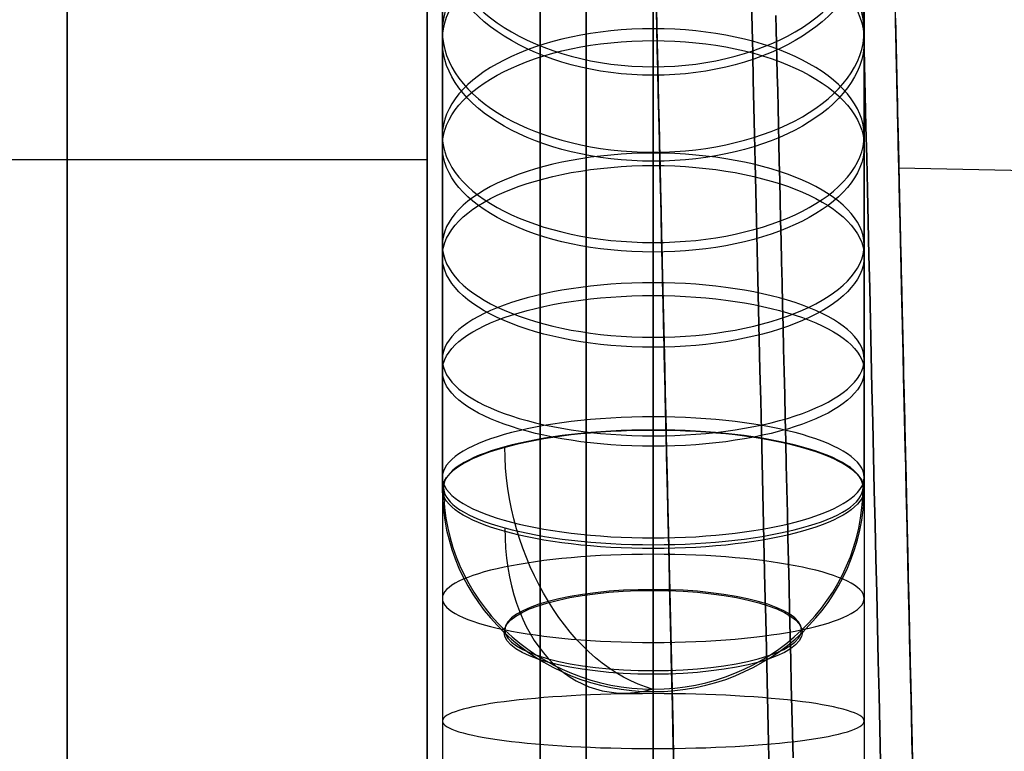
# Model space of a CAD drawing. Extents: x 35624 to 36541, y 4015 to 4839.
# Tile 134 of 150: x 36316 to 36381, y 4689 to 4737. Entities that reach past the tile are written whole.
import ezdxf

# ---------------------------------------------------------------- set-up
doc = ezdxf.new("R2010")
doc.units = 0
doc.layers.add('GAMBE', color=96, linetype='CONTINUOUS')
doc.layers.add('IGES_LEVEL_3', color=87, linetype='CONTINUOUS')

msp = doc.modelspace()

# ---------------------------------------------------------------- linework, layer by layer
at = {"layer": 'GAMBE', "extrusion": (9.4979e-15, 0.769973, -0.638076)}
msp.add_circle((-36357.568, 3147.972, 3551.242), 14, dxfattribs=at)
at = {"layer": 'GAMBE', "extrusion": (-1.8282e-13, 0.774001, 0.633185)}
msp.add_circle((-36357.568, -3003.998, 3669.617), 14, dxfattribs=at)
at = {"layer": 'GAMBE', "extrusion": (9.06287e-15, 0.818572, -0.574403)}
msp.add_circle((-36357.568, 2853.989, 3783.544), 14, dxfattribs=at)
at = {"layer": 'GAMBE', "extrusion": (-5.96711e-14, 0.822114, 0.569323)}
msp.add_circle((-36357.568, -2701.543, 3889.632), 14, dxfattribs=at)
at = {"layer": 'GAMBE', "extrusion": (1.62334e-13, 0.861892, -0.507093)}
msp.add_circle((-36357.568, 2542.578, 3991.432), 14, dxfattribs=at)
at = {"layer": 'GAMBE', "extrusion": (-2.10625e-13, 0.865012, 0.50175)}
msp.add_circle((-36357.568, -2382.147, 4084.969), 14, dxfattribs=at)
at = {"layer": 'GAMBE', "extrusion": (1.85607e-14, 0.899691, -0.436528)}
msp.add_circle((-36357.568, 2215.516, 4173.759), 14, dxfattribs=at)
at = {"layer": 'GAMBE', "extrusion": (-1.18545e-14, 0.902352, 0.431)}
msp.add_circle((-36357.568, -2048.322, 4254.058), 14, dxfattribs=at)
at = {"layer": 'GAMBE', "extrusion": (-1.91915e-13, 0.931767, -0.363056)}
msp.add_circle((-36357.568, 1874.404, 4329.554), 14, dxfattribs=at)
at = {"layer": 'GAMBE', "extrusion": (2.84217e-14, 0.933951, 0.357402)}
msp.add_circle((-36357.568, -1701.631, 4396.072), 14, dxfattribs=at)
at = {"layer": 'GAMBE', "extrusion": (-5.18031e-14, 0.957924, -0.287021)}
msp.add_circle((-36357.568, 1520.844, 4457.862), 14, dxfattribs=at)
at = {"layer": 'GAMBE', "extrusion": (3.45188e-14, 0.959622, 0.281294)}
msp.add_circle((-36357.568, -1343.663, 4510.166), 14, dxfattribs=at)
at = {"layer": 'GAMBE', "extrusion": (2.32552e-13, 0.977882, -0.209159)}
msp.add_circle((-36357.568, 1158.253, 4557.316), 14, dxfattribs=at)
at = {"layer": 'GAMBE', "extrusion": (0, 0.959622, 0.281294)}
msp.add_circle((-36357.568, -1343.663, 4500.267), 9.899, dxfattribs=at)
at = {"layer": 'GAMBE', "extrusion": (5.54644e-15, 0.991495, -0.130147)}
msp.add_circle((-36357.568, 789.79, 4627.192), 14, dxfattribs=at)
at = {"layer": 'GAMBE', "extrusion": (1, -9.73876e-15, -3.23104e-14)}
msp.add_arc((4676.948, 78.432, 36357.568), 117.332, 286.33908, 220.11395, dxfattribs=at)
at = {"layer": 'GAMBE', "extrusion": (1, -3.06281e-06, 9.23987e-07)}
msp.add_arc((4677.059, 78.399, 36343.554), 103.332, 286.33919, 220.0859, dxfattribs=at)
at = {"layer": 'GAMBE', "extrusion": (1, 3.06281e-06, -9.23987e-07)}
msp.add_arc((4676.837, 78.466, 36371.582), 103.332, 286.33919, 220.0859, dxfattribs=at)
msp.add_arc((4676.837, 78.466, 36371.582), 103.332, 286.33919, 220.0859, dxfattribs=at)
at = {"layer": 'GAMBE', "extrusion": (1, -1.28174e-14, -4.24378e-14)}
msp.add_arc((4676.948, 78.432, 36357.568), 89.331, 286.33935, 220.04906, dxfattribs=at)
at = {"layer": 'GAMBE', "extrusion": (1, 3.02787e-14, 1.94198e-14)}
msp.add_arc((4706.018, -20.726, 36357.568), 14, 196.33745, 286.33677, dxfattribs=at)
at = {"layer": 'GAMBE', "extrusion": (-1.01295e-14, -0.281294, 0.959622)}
msp.add_arc((36357.568, 4510.167, -1343.663), 14, 180.00068, 270, dxfattribs=at)
at = {"layer": 'GAMBE', "extrusion": (-1.01076e-14, -0.281294, 0.959622)}
msp.add_arc((36357.568, 4510.167, -1343.663), 14, 270, 359.99932, dxfattribs=at)
at = {"layer": 'GAMBE', "extrusion": (1, 1.14423e-19, -3.90349e-19)}
msp.add_arc((4706.018, -20.726, 36357.568), 14, 106.33812, 196.33745, dxfattribs=at)
at = {"layer": 'IGES_LEVEL_3'}
for p, q in [((36342.565, 4747.173, 77.977), (36342.565, 4727.899, 77.977)), ((36373.429, 4746.825, 77.977), (36373.876, 4727.371, 77.977)), ((36364.093, 4738.384, 14.046), (36364.132, 4736.693, 12.496)), ((36364.132, 4736.693, 143.457), (36364.093, 4738.384, 141.908)), ((36357.774, 4738.048, 129.517), (36357.806, 4736.683, 131.057)), ((36357.806, 4736.683, 24.897), (36357.774, 4738.048, 26.437)), ((36357.78, 4737.811, 34.195), (36357.806, 4736.653, 32.665)), ((36357.806, 4736.653, 123.289), (36357.78, 4737.811, 121.758)), ((36357.783, 4737.653, 43.079), (36357.805, 4736.735, 41.564)), ((36357.805, 4736.735, 114.389), (36357.783, 4737.653, 112.875)), ((36371.506, 4738.191, 152.71), (36371.551, 4736.224, 154.25)), ((36371.551, 4736.224, 1.703), (36371.506, 4738.191, 3.244)), ((36365.715, 4737.479, 43.079), (36365.736, 4736.561, 41.564)), ((36365.736, 4736.561, 114.389), (36365.715, 4737.479, 112.875)), ((36373.647, 4737.305, 112.875), (36373.668, 4736.387, 114.389)), ((36373.668, 4736.387, 41.564), (36373.647, 4737.305, 43.079)), ((36373.652, 4737.098, 77.977), (36373.652, 4737.083, 76.653)), ((36373.652, 4737.083, 79.3), (36373.652, 4737.098, 77.977)), ((36373.652, 4737.083, 76.653), (36373.654, 4737.038, 75.318)), ((36373.654, 4737.038, 80.635), (36373.652, 4737.083, 79.3)), ((36373.654, 4737.038, 75.318), (36373.655, 4736.962, 73.973)), ((36373.655, 4736.962, 81.981), (36373.654, 4737.038, 80.635)), ((36373.655, 4736.962, 73.973), (36373.658, 4736.855, 72.618)), ((36373.658, 4736.855, 83.335), (36373.655, 4736.962, 81.981)), ((36357.805, 4736.735, 41.564), (36357.827, 4735.776, 40.069)), ((36357.827, 4735.776, 115.885), (36357.805, 4736.735, 114.389)), ((36357.806, 4736.683, 131.057), (36357.838, 4735.276, 132.563)), ((36357.838, 4735.276, 23.391), (36357.806, 4736.683, 24.897)), ((36357.806, 4736.653, 32.665), (36357.834, 4735.454, 31.162)), ((36357.834, 4735.454, 124.792), (36357.806, 4736.653, 123.289)), ((36364.132, 4736.693, 12.496), (36364.172, 4734.965, 10.992)), ((36364.172, 4734.965, 144.962), (36364.132, 4736.693, 143.457)), ((36365.736, 4736.561, 41.564), (36365.759, 4735.602, 40.069)), ((36365.759, 4735.602, 115.885), (36365.736, 4736.561, 114.389)), ((36373.658, 4736.855, 72.618), (36373.661, 4736.714, 71.255)), ((36373.661, 4736.714, 84.699), (36373.658, 4736.855, 83.335)), ((36373.661, 4736.714, 71.255), (36373.665, 4736.541, 69.884)), ((36373.665, 4736.541, 86.069), (36373.661, 4736.714, 84.699)), ((36373.665, 4736.541, 69.884), (36373.67, 4736.334, 68.507)), ((36373.67, 4736.334, 87.446), (36373.665, 4736.541, 86.069)), ((36373.668, 4736.387, 114.389), (36373.691, 4735.428, 115.885)), ((36373.691, 4735.428, 40.069), (36373.668, 4736.387, 41.564)), ((36373.67, 4736.334, 68.507), (36373.675, 4736.093, 67.125)), ((36373.675, 4736.093, 88.829), (36373.67, 4736.334, 87.446)), ((36357.827, 4735.776, 40.069), (36357.85, 4734.775, 38.595)), ((36357.85, 4734.775, 117.359), (36357.827, 4735.776, 115.885)), ((36371.551, 4736.224, 154.25), (36371.597, 4734.222, 155.737)), ((36371.597, 4734.222, 0.216), (36371.551, 4736.224, 1.703)), ((36373.675, 4736.093, 67.125), (36373.682, 4735.817, 65.739)), ((36373.682, 4735.817, 90.215), (36373.675, 4736.093, 88.829)), ((36373.682, 4735.817, 65.739), (36373.689, 4735.505, 64.349)), ((36373.689, 4735.505, 91.604), (36373.682, 4735.817, 90.215)), ((36357.834, 4735.454, 31.162), (36357.862, 4734.214, 29.688)), ((36357.862, 4734.214, 126.266), (36357.834, 4735.454, 124.792)), ((36357.838, 4735.276, 132.563), (36357.871, 4733.831, 134.032)), ((36357.871, 4733.831, 21.921), (36357.838, 4735.276, 23.391)), ((36365.759, 4735.602, 40.069), (36365.782, 4734.601, 38.595)), ((36365.782, 4734.601, 117.359), (36365.759, 4735.602, 115.885)), ((36373.689, 4735.505, 64.349), (36373.697, 4735.158, 62.958)), ((36373.697, 4735.158, 92.995), (36373.689, 4735.505, 91.604)), ((36373.691, 4735.428, 115.885), (36373.714, 4734.427, 117.359)), ((36373.714, 4734.427, 38.595), (36373.691, 4735.428, 40.069)), ((36373.697, 4735.158, 62.958), (36373.706, 4734.774, 61.567)), ((36373.706, 4734.774, 94.386), (36373.697, 4735.158, 92.995)), ((36357.85, 4734.775, 38.595), (36357.873, 4733.735, 37.143)), ((36357.873, 4733.735, 118.811), (36357.85, 4734.775, 117.359)), ((36364.172, 4734.965, 10.992), (36364.212, 4733.199, 9.534)), ((36364.212, 4733.199, 146.42), (36364.172, 4734.965, 144.962)), ((36365.782, 4734.601, 38.595), (36365.805, 4733.561, 37.143)), ((36365.805, 4733.561, 118.811), (36365.782, 4734.601, 117.359)), ((36373.706, 4734.774, 61.567), (36373.715, 4734.354, 60.177)), ((36373.715, 4734.354, 95.777), (36373.706, 4734.774, 94.386)), ((36373.714, 4734.427, 117.359), (36373.737, 4733.387, 118.811)), ((36373.737, 4733.387, 37.143), (36373.714, 4734.427, 38.595)), ((36373.715, 4734.354, 60.177), (36373.726, 4733.897, 58.789)), ((36373.726, 4733.897, 97.165), (36373.715, 4734.354, 95.777)), ((36357.862, 4734.214, 29.688), (36357.892, 4732.934, 28.245)), ((36357.892, 4732.934, 127.709), (36357.862, 4734.214, 126.266)), ((36357.871, 4733.831, 134.032), (36357.905, 4732.347, 135.465)), ((36357.905, 4732.347, 20.489), (36357.871, 4733.831, 21.921)), ((36357.873, 4733.735, 37.143), (36357.898, 4732.654, 35.715)), ((36357.898, 4732.654, 120.238), (36357.873, 4733.735, 118.811)), ((36371.597, 4734.222, 155.737), (36371.644, 4732.186, 157.17)), ((36371.644, 4732.186, -1.217), (36371.597, 4734.222, 0.216)), ((36373.726, 4733.897, 58.789), (36373.737, 4733.403, 57.404)), ((36373.737, 4733.403, 98.549), (36373.726, 4733.897, 97.165)), ((36364.212, 4733.199, 9.534), (36364.254, 4731.398, 8.123)), ((36364.254, 4731.398, 147.83), (36364.212, 4733.199, 146.42)), ((36365.805, 4733.561, 37.143), (36365.83, 4732.48, 35.715)), ((36365.83, 4732.48, 120.238), (36365.805, 4733.561, 118.811)), ((36373.737, 4733.403, 57.404), (36373.749, 4732.872, 56.025)), ((36373.749, 4732.872, 99.929), (36373.737, 4733.403, 98.549)), ((36373.737, 4733.387, 118.811), (36373.762, 4732.306, 120.238)), ((36373.762, 4732.306, 35.715), (36373.737, 4733.387, 37.143)), ((36357.892, 4732.934, 28.245), (36357.922, 4731.617, 26.834)), ((36357.922, 4731.617, 129.12), (36357.892, 4732.934, 127.709)), ((36357.898, 4732.654, 35.715), (36357.924, 4731.536, 34.313)), ((36357.924, 4731.536, 121.64), (36357.898, 4732.654, 120.238)), ((36365.83, 4732.48, 35.715), (36365.856, 4731.362, 34.313)), ((36365.856, 4731.362, 121.64), (36365.83, 4732.48, 120.238)), ((36373.749, 4732.872, 56.025), (36373.762, 4732.303, 54.652)), ((36373.762, 4732.303, 101.302), (36373.749, 4732.872, 99.929)), ((36357.905, 4732.347, 135.465), (36357.94, 4730.828, 136.858)), ((36357.94, 4730.828, 19.096), (36357.905, 4732.347, 20.489)), ((36371.644, 4732.186, 157.17), (36371.691, 4730.118, 158.547)), ((36371.691, 4730.118, -2.594), (36371.644, 4732.186, -1.217)), ((36373.762, 4732.306, 120.238), (36373.788, 4731.188, 121.64)), ((36373.788, 4731.188, 34.313), (36373.762, 4732.306, 35.715)), ((36373.762, 4732.303, 54.652), (36373.776, 4731.697, 53.286)), ((36373.776, 4731.697, 102.667), (36373.762, 4732.303, 101.302)), ((36357.922, 4731.617, 26.834), (36357.953, 4730.262, 25.457)), ((36357.953, 4730.262, 130.497), (36357.922, 4731.617, 129.12)), ((36357.924, 4731.536, 34.313), (36357.951, 4730.379, 32.938)), ((36357.951, 4730.379, 123.015), (36357.924, 4731.536, 121.64)), ((36364.254, 4731.398, 8.123), (36364.296, 4729.564, 6.761)), ((36364.296, 4729.564, 149.192), (36364.254, 4731.398, 147.83)), ((36365.856, 4731.362, 34.313), (36365.883, 4730.205, 32.938)), ((36365.883, 4730.205, 123.015), (36365.856, 4731.362, 121.64)), ((36373.776, 4731.697, 53.286), (36373.791, 4731.054, 51.931)), ((36373.791, 4731.054, 104.023), (36373.776, 4731.697, 102.667)), ((36373.788, 4731.188, 121.64), (36373.815, 4730.031, 123.015)), ((36373.815, 4730.031, 32.938), (36373.788, 4731.188, 34.313)), ((36357.94, 4730.828, 136.858), (36357.976, 4729.273, 138.211)), ((36357.976, 4729.273, 17.743), (36357.94, 4730.828, 19.096)), ((36373.791, 4731.054, 51.931), (36373.807, 4730.373, 50.586)), ((36373.807, 4730.373, 105.368), (36373.791, 4731.054, 104.023)), ((36357.951, 4730.379, 32.938), (36357.978, 4729.186, 31.592)), ((36357.978, 4729.186, 124.361), (36357.951, 4730.379, 123.015)), ((36357.953, 4730.262, 25.457), (36357.985, 4728.872, 24.115)), ((36357.985, 4728.872, 131.839), (36357.953, 4730.262, 130.497)), ((36365.883, 4730.205, 32.938), (36365.91, 4729.012, 31.592)), ((36365.91, 4729.012, 124.361), (36365.883, 4730.205, 123.015)), ((36371.691, 4730.118, 158.547), (36371.739, 4728.02, 159.868)), ((36371.739, 4728.02, -3.915), (36371.691, 4730.118, -2.594)), ((36373.807, 4730.373, 50.586), (36373.823, 4729.656, 49.253)), ((36373.823, 4729.656, 106.701), (36373.807, 4730.373, 105.368)), ((36373.815, 4730.031, 123.015), (36373.842, 4728.838, 124.361)), ((36373.842, 4728.838, 31.592), (36373.815, 4730.031, 32.938)), ((36357.976, 4729.273, 138.211), (36358.012, 4727.685, 139.522)), ((36358.012, 4727.685, 16.432), (36357.976, 4729.273, 17.743)), ((36357.978, 4729.186, 31.592), (36358.006, 4727.957, 30.277)), ((36358.006, 4727.957, 125.677), (36357.978, 4729.186, 124.361)), ((36364.296, 4729.564, 6.761), (36364.339, 4727.699, 5.449)), ((36364.339, 4727.699, 150.505), (36364.296, 4729.564, 149.192)), ((36373.823, 4729.656, 49.253), (36373.84, 4728.902, 47.934)), ((36373.84, 4728.902, 108.02), (36373.823, 4729.656, 106.701)), ((36357.985, 4728.872, 24.115), (36358.018, 4727.448, 22.81)), ((36358.018, 4727.448, 133.144), (36357.985, 4728.872, 131.839)), ((36365.91, 4729.012, 31.592), (36365.938, 4727.783, 30.277)), ((36365.938, 4727.783, 125.677), (36365.91, 4729.012, 124.361)), ((36373.84, 4728.902, 47.934), (36373.859, 4728.112, 46.63)), ((36373.859, 4728.112, 109.324), (36373.84, 4728.902, 108.02)), ((36373.842, 4728.838, 124.361), (36373.87, 4727.609, 125.677)), ((36373.87, 4727.609, 30.277), (36373.842, 4728.838, 31.592)), ((36342.565, 4727.899, 77.977), (35822.519, 4727.899, 77.977)), ((36358.006, 4727.957, 30.277), (36358.035, 4726.694, 28.992)), ((36358.035, 4726.694, 126.961), (36358.006, 4727.957, 125.677)), ((36371.739, 4728.02, 159.868), (36371.788, 4725.896, 161.132)), ((36371.788, 4725.896, -5.178), (36371.739, 4728.02, -3.915)), ((36373.859, 4728.112, 46.63), (36373.878, 4727.286, 45.343)), ((36373.878, 4727.286, 110.611), (36373.859, 4728.112, 109.324)), ((36358.012, 4727.685, 139.522), (36358.05, 4726.066, 140.79)), ((36358.05, 4726.066, 15.163), (36358.012, 4727.685, 16.432)), ((36358.018, 4727.448, 22.81), (36358.051, 4725.992, 21.542)), ((36358.051, 4725.992, 134.412), (36358.018, 4727.448, 133.144)), ((36364.339, 4727.699, 5.449), (36364.382, 4725.805, 4.188)), ((36364.382, 4725.805, 151.766), (36364.339, 4727.699, 150.505)), ((36365.938, 4727.783, 30.277), (36365.967, 4726.52, 28.992)), ((36365.967, 4726.52, 126.961), (36365.938, 4727.783, 125.677)), ((36373.87, 4727.609, 125.677), (36373.899, 4726.346, 126.961)), ((36373.899, 4726.346, 28.992), (36373.87, 4727.609, 30.277)), ((36373.876, 4727.371, 77.977), (36373.876, 4727.358, 76.867)), ((36373.876, 4727.358, 79.087), (36373.876, 4727.371, 77.977)), ((36373.876, 4727.371, 77.977), (36504.453, 4724.507, 77.977)), ((36373.876, 4727.358, 76.867), (36373.877, 4727.321, 75.748)), ((36373.877, 4727.321, 80.206), (36373.876, 4727.358, 79.087)), ((36373.877, 4727.321, 75.748), (36373.878, 4727.257, 74.62)), ((36373.878, 4727.257, 81.334), (36373.877, 4727.321, 80.206)), ((36373.878, 4727.286, 45.343), (36373.897, 4726.425, 44.073)), ((36373.897, 4726.425, 111.88), (36373.878, 4727.286, 110.611)), ((36373.878, 4727.257, 74.62), (36373.88, 4727.167, 73.484)), ((36373.88, 4727.167, 82.469), (36373.878, 4727.257, 81.334)), ((36373.88, 4727.167, 73.484), (36373.883, 4727.049, 72.341)), ((36373.883, 4727.049, 83.612), (36373.88, 4727.167, 82.469)), ((36358.035, 4726.694, 28.992), (36358.065, 4725.397, 27.741)), ((36358.065, 4725.397, 128.213), (36358.035, 4726.694, 126.961)), ((36365.967, 4726.52, 28.992), (36365.997, 4725.223, 27.741)), ((36365.997, 4725.223, 128.213), (36365.967, 4726.52, 126.961)), ((36373.883, 4727.049, 72.341), (36373.886, 4726.904, 71.192)), ((36373.886, 4726.904, 84.762), (36373.883, 4727.049, 83.612)), ((36373.886, 4726.904, 71.192), (36373.89, 4726.73, 70.038)), ((36373.89, 4726.73, 85.916), (36373.886, 4726.904, 84.762)), ((36373.89, 4726.73, 70.038), (36373.895, 4726.528, 68.879)), ((36373.895, 4726.528, 87.075), (36373.89, 4726.73, 85.916)), ((36373.895, 4726.528, 68.879), (36373.9, 4726.297, 67.716)), ((36373.9, 4726.297, 88.237), (36373.895, 4726.528, 87.075)), ((36358.05, 4726.066, 140.79), (36358.088, 4724.417, 142.015)), ((36358.088, 4724.417, 13.938), (36358.05, 4726.066, 15.163)), ((36358.051, 4725.992, 21.542), (36358.086, 4724.504, 20.313)), ((36358.086, 4724.504, 135.64), (36358.051, 4725.992, 134.412)), ((36371.788, 4725.896, 161.132), (36371.838, 4723.747, 162.338)), ((36371.838, 4723.747, -6.384), (36371.788, 4725.896, -5.178)), ((36373.897, 4726.425, 44.073), (36373.918, 4725.529, 42.823)), ((36373.918, 4725.529, 113.13), (36373.897, 4726.425, 111.88)), ((36373.899, 4726.346, 126.961), (36373.929, 4725.049, 128.213)), ((36373.929, 4725.049, 27.741), (36373.899, 4726.346, 28.992)), ((36373.9, 4726.297, 67.716), (36373.906, 4726.036, 66.551)), ((36373.906, 4726.036, 89.402), (36373.9, 4726.297, 88.237)), ((36373.906, 4726.036, 66.551), (36373.913, 4725.744, 65.385)), ((36373.913, 4725.744, 90.568), (36373.906, 4726.036, 89.402)), ((36358.065, 4725.397, 27.741), (36358.096, 4724.069, 26.523)), ((36358.096, 4724.069, 129.43), (36358.065, 4725.397, 128.213)), ((36364.382, 4725.805, 4.188), (36364.426, 4723.884, 2.978)), ((36364.426, 4723.884, 152.976), (36364.382, 4725.805, 151.766)), ((36365.997, 4725.223, 27.741), (36366.028, 4723.895, 26.523)), ((36366.028, 4723.895, 129.43), (36365.997, 4725.223, 128.213)), ((36373.913, 4725.744, 65.385), (36373.92, 4725.423, 64.219)), ((36373.92, 4725.423, 91.735), (36373.913, 4725.744, 90.568)), ((36373.918, 4725.529, 42.823), (36373.939, 4724.599, 41.594)), ((36373.939, 4724.599, 114.359), (36373.918, 4725.529, 113.13)), ((36373.92, 4725.423, 64.219), (36373.929, 4725.07, 63.053)), ((36373.929, 4725.07, 92.9), (36373.92, 4725.423, 91.735)), ((36373.929, 4725.07, 63.053), (36373.937, 4724.687, 61.889)), ((36373.937, 4724.687, 94.064), (36373.929, 4725.07, 92.9)), ((36373.929, 4725.049, 128.213), (36373.96, 4723.721, 129.43)), ((36373.96, 4723.721, 26.523), (36373.929, 4725.049, 27.741)), ((36373.937, 4724.687, 61.889), (36373.947, 4724.273, 60.729)), ((36373.947, 4724.273, 95.225), (36373.937, 4724.687, 94.064)), ((36373.939, 4724.599, 41.594), (36373.962, 4723.636, 40.387)), ((36373.962, 4723.636, 115.566), (36373.939, 4724.599, 114.359)), ((36358.086, 4724.504, 20.313), (36358.12, 4722.987, 19.125)), ((36358.12, 4722.987, 136.829), (36358.086, 4724.504, 135.64)), ((36358.088, 4724.417, 142.015), (36358.126, 4722.74, 143.195)), ((36358.126, 4722.74, 12.758), (36358.088, 4724.417, 13.938)), ((36358.096, 4724.069, 26.523), (36358.127, 4722.711, 25.341)), ((36358.127, 4722.711, 130.612), (36358.096, 4724.069, 129.43)), ((36364.426, 4723.884, 2.978), (36364.471, 4721.939, 1.821)), ((36364.471, 4721.939, 154.133), (36364.426, 4723.884, 152.976)), ((36366.028, 4723.895, 26.523), (36366.059, 4722.537, 25.341)), ((36366.059, 4722.537, 130.612), (36366.028, 4723.895, 129.43)), ((36373.947, 4724.273, 60.729), (36373.957, 4723.827, 59.572)), ((36373.957, 4723.827, 96.381), (36373.947, 4724.273, 95.225)), ((36371.838, 4723.747, 162.338), (36371.887, 4721.576, 163.485)), ((36371.887, 4721.576, -7.531), (36371.838, 4723.747, -6.384)), ((36373.957, 4723.827, 59.572), (36373.968, 4723.351, 58.421)), ((36373.968, 4723.351, 97.533), (36373.957, 4723.827, 96.381)), ((36373.96, 4723.721, 129.43), (36373.991, 4722.363, 130.612)), ((36373.991, 4722.363, 25.341), (36373.96, 4723.721, 26.523)), ((36373.962, 4723.636, 40.387), (36373.984, 4722.64, 39.204)), ((36373.984, 4722.64, 116.75), (36373.962, 4723.636, 115.566)), ((36373.968, 4723.351, 58.421), (36373.98, 4722.842, 57.276)), ((36373.98, 4722.842, 98.677), (36373.968, 4723.351, 97.533)), ((36358.12, 4722.987, 19.125), (36358.156, 4721.442, 17.977)), ((36358.156, 4721.442, 137.976), (36358.12, 4722.987, 136.829)), ((36358.126, 4722.74, 143.195), (36358.165, 4721.037, 144.329)), ((36358.165, 4721.037, 11.624), (36358.126, 4722.74, 12.758)), ((36358.127, 4722.711, 25.341), (36358.159, 4721.323, 24.195)), ((36358.159, 4721.323, 131.758), (36358.127, 4722.711, 130.612)), ((36373.98, 4722.842, 57.276), (36373.992, 4722.303, 56.14)), ((36373.992, 4722.303, 99.814), (36373.98, 4722.842, 98.677)), ((36373.984, 4722.64, 39.204), (36374.008, 4721.613, 38.045)), ((36374.008, 4721.613, 117.908), (36373.984, 4722.64, 116.75)), ((36364.471, 4721.939, 1.821), (36364.516, 4719.971, 0.716)), ((36364.516, 4719.971, 155.237), (36364.471, 4721.939, 154.133)), ((36366.059, 4722.537, 25.341), (36366.091, 4721.149, 24.195)), ((36366.091, 4721.149, 131.758), (36366.059, 4722.537, 130.612)), ((36373.991, 4722.363, 130.612), (36374.023, 4720.975, 131.758)), ((36374.023, 4720.975, 24.195), (36373.991, 4722.363, 25.341)), ((36373.992, 4722.303, 56.14), (36374.005, 4721.733, 55.012)), ((36374.005, 4721.733, 100.941), (36373.992, 4722.303, 99.814)), ((36358.156, 4721.442, 17.977), (36358.192, 4719.871, 16.872)), ((36358.192, 4719.871, 139.082), (36358.156, 4721.442, 137.976)), ((36358.159, 4721.323, 24.195), (36358.191, 4719.908, 23.087)), ((36358.191, 4719.908, 132.867), (36358.159, 4721.323, 131.758)), ((36371.887, 4721.576, 163.485), (36371.938, 4719.384, 164.573)), ((36371.938, 4719.384, -8.619), (36371.887, 4721.576, -7.531)), ((36374.005, 4721.733, 55.012), (36374.019, 4721.131, 53.895)), ((36374.019, 4721.131, 102.059), (36374.005, 4721.733, 100.941)), ((36374.008, 4721.613, 38.045), (36374.032, 4720.555, 36.912)), ((36374.032, 4720.555, 119.041), (36374.008, 4721.613, 117.908)), ((36358.165, 4721.037, 144.329), (36358.205, 4719.309, 145.417)), ((36358.205, 4719.309, 10.536), (36358.165, 4721.037, 11.624)), ((36366.091, 4721.149, 24.195), (36366.123, 4719.734, 23.087)), ((36366.123, 4719.734, 132.867), (36366.091, 4721.149, 131.758)), ((36374.019, 4721.131, 53.895), (36374.034, 4720.499, 52.789)), ((36374.034, 4720.499, 103.165), (36374.019, 4721.131, 102.059)), ((36374.023, 4720.975, 131.758), (36374.055, 4719.56, 132.867)), ((36374.055, 4719.56, 23.087), (36374.023, 4720.975, 24.195)), ((36364.516, 4719.971, 0.716), (36364.562, 4717.982, -0.334)), ((36364.562, 4717.982, 156.288), (36364.516, 4719.971, 155.237)), ((36374.032, 4720.555, 36.912), (36374.057, 4719.468, 35.807)), ((36374.057, 4719.468, 120.147), (36374.032, 4720.555, 119.041)), ((36374.034, 4720.499, 52.789), (36374.049, 4719.837, 51.696)), ((36374.049, 4719.837, 104.258), (36374.034, 4720.499, 103.165)), ((36358.191, 4719.908, 23.087), (36358.224, 4718.467, 22.016)), ((36358.224, 4718.467, 133.937), (36358.191, 4719.908, 132.867)), ((36358.192, 4719.871, 16.872), (36358.229, 4718.275, 15.809)), ((36358.229, 4718.275, 140.144), (36358.192, 4719.871, 139.082)), ((36358.205, 4719.309, 145.417), (36358.245, 4717.56, 146.458)), ((36358.245, 4717.56, 9.496), (36358.205, 4719.309, 10.536)), ((36366.123, 4719.734, 23.087), (36366.156, 4718.293, 22.016)), ((36366.156, 4718.293, 133.937), (36366.123, 4719.734, 132.867)), ((36371.938, 4719.384, 164.573), (36371.989, 4717.176, 165.601)), ((36371.989, 4717.176, -9.648), (36371.938, 4719.384, -8.619)), ((36374.049, 4719.837, 51.696), (36374.065, 4719.144, 50.616)), ((36374.065, 4719.144, 105.337), (36374.049, 4719.837, 104.258)), ((36374.055, 4719.56, 132.867), (36374.088, 4718.119, 133.937)), ((36374.088, 4718.119, 22.016), (36374.055, 4719.56, 23.087)), ((36374.057, 4719.468, 35.807), (36374.083, 4718.352, 34.729)), ((36374.083, 4718.352, 121.224), (36374.057, 4719.468, 120.147)), ((36374.065, 4719.144, 50.616), (36374.081, 4718.422, 49.552)), ((36374.081, 4718.422, 106.401), (36374.065, 4719.144, 105.337)), ((36358.224, 4718.467, 22.016), (36358.258, 4717.002, 20.985)), ((36358.258, 4717.002, 134.968), (36358.224, 4718.467, 133.937)), ((36358.229, 4718.275, 15.809), (36358.266, 4716.657, 14.79)), ((36358.266, 4716.657, 141.163), (36358.229, 4718.275, 140.144)), ((36366.156, 4718.293, 22.016), (36366.19, 4716.828, 20.985)), ((36366.19, 4716.828, 134.968), (36366.156, 4718.293, 133.937)), ((36374.081, 4718.422, 49.552), (36374.099, 4717.671, 48.504)), ((36374.099, 4717.671, 107.449), (36374.081, 4718.422, 106.401)), ((36374.083, 4718.352, 34.729), (36374.109, 4717.208, 33.681)), ((36374.109, 4717.208, 122.272), (36374.083, 4718.352, 121.224)), ((36374.088, 4718.119, 133.937), (36374.122, 4716.654, 134.968)), ((36374.122, 4716.654, 20.985), (36374.088, 4718.119, 22.016)), ((36358.245, 4717.56, 146.458), (36358.286, 4715.79, 147.45)), ((36358.286, 4715.79, 8.503), (36358.245, 4717.56, 9.496)), ((36364.562, 4717.982, -0.334), (36364.608, 4715.975, -1.33)), ((36364.608, 4715.975, 157.284), (36364.562, 4717.982, 156.288)), ((36374.099, 4717.671, 48.504), (36374.117, 4716.891, 47.474)), ((36374.117, 4716.891, 108.48), (36374.099, 4717.671, 107.449)), ((36358.258, 4717.002, 20.985), (36358.292, 4715.513, 19.994)), ((36358.292, 4715.513, 135.959), (36358.258, 4717.002, 134.968)), ((36366.19, 4716.828, 20.985), (36366.224, 4715.339, 19.994)), ((36366.224, 4715.339, 135.959), (36366.19, 4716.828, 134.968)), ((36371.989, 4717.176, 165.601), (36372.04, 4714.952, 166.57)), ((36372.04, 4714.952, -10.617), (36371.989, 4717.176, -9.648)), ((36374.109, 4717.208, 33.681), (36374.136, 4716.039, 32.664)), ((36374.136, 4716.039, 123.29), (36374.109, 4717.208, 122.272)), ((36374.117, 4716.891, 47.474), (36374.135, 4716.084, 46.462)), ((36374.135, 4716.084, 109.492), (36374.117, 4716.891, 108.48)), ((36358.266, 4716.657, 14.79), (36358.304, 4715.018, 13.815)), ((36358.304, 4715.018, 142.138), (36358.266, 4716.657, 141.163)), ((36374.122, 4716.654, 134.968), (36374.156, 4715.166, 135.959)), ((36374.156, 4715.166, 19.994), (36374.122, 4716.654, 20.985)), ((36374.135, 4716.084, 46.462), (36374.154, 4715.249, 45.47)), ((36374.154, 4715.249, 110.484), (36374.135, 4716.084, 109.492)), ((36374.136, 4716.039, 32.664), (36374.164, 4714.844, 31.677)), ((36374.164, 4714.844, 124.276), (36374.136, 4716.039, 123.29)), ((36358.286, 4715.79, 147.45), (36358.327, 4714.002, 148.395)), ((36358.327, 4714.002, 7.558), (36358.286, 4715.79, 8.503)), ((36358.292, 4715.513, 19.994), (36358.327, 4714.004, 19.044)), ((36358.327, 4714.004, 136.91), (36358.292, 4715.513, 135.959)), ((36364.608, 4715.975, -1.33), (36364.654, 4713.952, -2.273)), ((36364.654, 4713.952, 158.226), (36364.608, 4715.975, 157.284)), ((36358.304, 4715.018, 13.815), (36358.342, 4713.36, 12.885)), ((36358.342, 4713.36, 143.069), (36358.304, 4715.018, 142.138)), ((36366.224, 4715.339, 19.994), (36366.259, 4713.83, 19.044)), ((36366.259, 4713.83, 136.91), (36366.224, 4715.339, 135.959)), ((36372.04, 4714.952, 166.57), (36372.091, 4712.715, 167.48)), ((36372.091, 4712.715, -11.526), (36372.04, 4714.952, -10.617)), ((36374.154, 4715.249, 45.47), (36374.174, 4714.388, 44.498)), ((36374.174, 4714.388, 111.455), (36374.154, 4715.249, 110.484)), ((36374.156, 4715.166, 135.959), (36374.191, 4713.656, 136.91)), ((36374.191, 4713.656, 19.044), (36374.156, 4715.166, 19.994)), ((36374.164, 4714.844, 31.677), (36374.192, 4713.626, 30.723)), ((36374.192, 4713.626, 125.231), (36374.164, 4714.844, 124.276)), ((36374.174, 4714.388, 44.498), (36374.194, 4713.501, 43.548)), ((36374.194, 4713.501, 112.405), (36374.174, 4714.388, 111.455)), ((36358.327, 4714.004, 19.044), (36358.362, 4712.475, 18.134)), ((36358.362, 4712.475, 137.819), (36358.327, 4714.004, 136.91)), ((36358.327, 4714.002, 148.395), (36358.368, 4712.198, 149.291)), ((36358.368, 4712.198, 6.662), (36358.327, 4714.002, 7.558)), ((36364.654, 4713.952, -2.273), (36364.701, 4711.916, -3.16)), ((36364.701, 4711.916, 159.114), (36364.654, 4713.952, 158.226)), ((36366.259, 4713.83, 19.044), (36366.294, 4712.301, 18.134)), ((36366.294, 4712.301, 137.819), (36366.259, 4713.83, 136.91)), ((36374.191, 4713.656, 136.91), (36374.226, 4712.127, 137.819)), ((36374.226, 4712.127, 18.134), (36374.191, 4713.656, 19.044)), ((36374.192, 4713.626, 30.723), (36374.22, 4712.385, 29.801)), ((36374.22, 4712.385, 126.152), (36374.192, 4713.626, 125.231)), ((36374.194, 4713.501, 43.548), (36374.215, 4712.589, 42.621)), ((36374.215, 4712.589, 113.332), (36374.194, 4713.501, 112.405)), ((36358.342, 4713.36, 12.885), (36358.38, 4711.684, 12)), ((36358.38, 4711.684, 143.954), (36358.342, 4713.36, 143.069)), ((36358.362, 4712.475, 18.134), (36358.398, 4710.929, 17.267)), ((36358.398, 4710.929, 138.687), (36358.362, 4712.475, 137.819)), ((36358.368, 4712.198, 149.291), (36358.41, 4710.378, 150.138)), ((36358.41, 4710.378, 5.815), (36358.368, 4712.198, 6.662)), ((36366.294, 4712.301, 18.134), (36366.33, 4710.755, 17.267)), ((36366.33, 4710.755, 138.687), (36366.294, 4712.301, 137.819)), ((36372.091, 4712.715, 167.48), (36372.143, 4710.467, 168.33)), ((36372.143, 4710.467, -12.376), (36372.091, 4712.715, -11.526)), ((36374.215, 4712.589, 42.621), (36374.237, 4711.654, 41.718)), ((36374.237, 4711.654, 114.235), (36374.215, 4712.589, 113.332)), ((36374.22, 4712.385, 29.801), (36374.249, 4711.124, 28.914)), ((36374.249, 4711.124, 127.04), (36374.22, 4712.385, 126.152)), ((36374.226, 4712.127, 137.819), (36374.262, 4710.581, 138.687)), ((36374.262, 4710.581, 17.267), (36374.226, 4712.127, 18.134)), ((36358.38, 4711.684, 12), (36358.419, 4709.993, 11.16)), ((36358.419, 4709.993, 144.793), (36358.38, 4711.684, 143.954)), ((36364.701, 4711.916, -3.16), (36364.748, 4709.867, -3.993)), ((36364.748, 4709.867, 159.947), (36364.701, 4711.916, 159.114)), ((36374.237, 4711.654, 41.718), (36374.259, 4710.695, 40.839)), ((36374.259, 4710.695, 115.114), (36374.237, 4711.654, 114.235)), ((36358.398, 4710.929, 17.267), (36358.433, 4709.366, 16.441)), ((36358.433, 4709.366, 139.512), (36358.398, 4710.929, 138.687)), ((36374.249, 4711.124, 28.914), (36374.279, 4709.843, 28.061)), ((36374.279, 4709.843, 127.893), (36374.249, 4711.124, 127.04)), ((36358.41, 4710.378, 150.138), (36358.452, 4708.547, 150.936)), ((36358.452, 4708.547, 5.017), (36358.41, 4710.378, 5.815)), ((36366.33, 4710.755, 17.267), (36366.365, 4709.192, 16.441)), ((36366.365, 4709.192, 139.512), (36366.33, 4710.755, 138.687)), ((36372.143, 4710.467, 168.33), (36372.195, 4708.212, 169.12)), ((36372.195, 4708.212, -13.166), (36372.143, 4710.467, -12.376)), ((36374.259, 4710.695, 40.839), (36374.281, 4709.714, 39.986)), ((36374.281, 4709.714, 115.967), (36374.259, 4710.695, 115.114)), ((36374.262, 4710.581, 138.687), (36374.297, 4709.018, 139.512)), ((36374.297, 4709.018, 16.441), (36374.262, 4710.581, 17.267)), ((36358.419, 4709.993, 11.16), (36358.458, 4708.289, 10.367)), ((36358.458, 4708.289, 145.587), (36358.419, 4709.993, 144.793)), ((36364.748, 4709.867, -3.993), (36364.796, 4707.809, -4.771)), ((36364.796, 4707.809, 160.725), (36364.748, 4709.867, 159.947)), ((36374.279, 4709.843, 28.061), (36374.308, 4708.543, 27.242)), ((36374.308, 4708.543, 128.711), (36374.279, 4709.843, 127.893)), ((36374.281, 4709.714, 39.986), (36374.304, 4708.713, 39.159)), ((36374.304, 4708.713, 116.794), (36374.281, 4709.714, 115.967)), ((36358.433, 4709.366, 16.441), (36358.47, 4707.789, 15.658)), ((36358.47, 4707.789, 140.295), (36358.433, 4709.366, 139.512)), ((36366.365, 4709.192, 16.441), (36366.402, 4707.615, 15.658)), ((36366.402, 4707.615, 140.295), (36366.365, 4709.192, 139.512)), ((36374.297, 4709.018, 139.512), (36374.334, 4707.441, 140.295)), ((36374.334, 4707.441, 15.658), (36374.297, 4709.018, 16.441)), ((36358.452, 4708.547, 150.936), (36358.495, 4706.705, 151.685)), ((36358.495, 4706.705, 4.268), (36358.452, 4708.547, 5.017)), ((36358.458, 4708.289, 10.367), (36358.498, 4706.573, 9.619)), ((36358.498, 4706.573, 146.335), (36358.458, 4708.289, 145.587)), ((36372.195, 4708.212, 169.12), (36372.247, 4705.95, 169.851)), ((36372.247, 4705.95, -13.897), (36372.195, 4708.212, -13.166)), ((36374.304, 4708.713, 39.159), (36374.328, 4707.692, 38.359)), ((36374.328, 4707.692, 117.595), (36374.304, 4708.713, 116.794)), ((36374.308, 4708.543, 27.242), (36374.339, 4707.227, 26.459)), ((36374.339, 4707.227, 129.494), (36374.308, 4708.543, 128.711)), ((36358.47, 4707.789, 15.658), (36358.506, 4706.2, 14.918)), ((36358.506, 4706.2, 141.036), (36358.47, 4707.789, 140.295)), ((36364.796, 4707.809, -4.771), (36364.843, 4705.743, -5.495)), ((36364.843, 4705.743, 161.448), (36364.796, 4707.809, 160.725)), ((36366.402, 4707.615, 15.658), (36366.438, 4706.026, 14.918)), ((36366.438, 4706.026, 141.036), (36366.402, 4707.615, 140.295)), ((36374.328, 4707.692, 38.359), (36374.352, 4706.652, 37.587)), ((36374.352, 4706.652, 118.367), (36374.328, 4707.692, 117.595)), ((36374.334, 4707.441, 140.295), (36374.37, 4705.852, 141.036)), ((36374.37, 4705.852, 14.918), (36374.334, 4707.441, 15.658)), ((36374.339, 4707.227, 26.459), (36374.369, 4705.896, 25.713)), ((36374.369, 4705.896, 130.241), (36374.339, 4707.227, 129.494)), ((36358.495, 4706.705, 151.685), (36358.537, 4704.854, 152.385)), ((36358.537, 4704.854, 3.568), (36358.495, 4706.705, 4.268)), ((36358.498, 4706.573, 9.619), (36358.537, 4704.847, 8.917)), ((36358.537, 4704.847, 147.036), (36358.498, 4706.573, 146.335)), ((36374.352, 4706.652, 37.587), (36374.376, 4705.594, 36.842)), ((36374.376, 4705.594, 119.111), (36374.352, 4706.652, 118.367)), ((36358.506, 4706.2, 14.918), (36358.543, 4704.599, 14.22)), ((36358.543, 4704.599, 141.733), (36358.506, 4706.2, 141.036)), ((36364.843, 4705.743, -5.495), (36364.891, 4703.672, -6.164)), ((36364.891, 4703.672, 162.118), (36364.843, 4705.743, 161.448)), ((36366.438, 4706.026, 14.918), (36366.475, 4704.425, 14.22)), ((36366.475, 4704.425, 141.733), (36366.438, 4706.026, 141.036)), ((36372.247, 4705.95, 169.851), (36372.299, 4703.685, 170.523)), ((36372.299, 4703.685, -14.569), (36372.247, 4705.95, -13.897)), ((36374.369, 4705.896, 25.713), (36374.4, 4704.551, 25.002)), ((36374.4, 4704.551, 130.952), (36374.369, 4705.896, 130.241)), ((36374.37, 4705.852, 141.036), (36374.407, 4704.251, 141.733)), ((36374.407, 4704.251, 14.22), (36374.37, 4705.852, 14.918)), ((36374.376, 4705.594, 36.842), (36374.401, 4704.52, 36.127)), ((36374.401, 4704.52, 119.827), (36374.376, 4705.594, 119.111)), ((36358.537, 4704.854, 152.385), (36358.58, 4702.996, 153.036)), ((36358.58, 4702.996, 2.918), (36358.537, 4704.854, 3.568)), ((36358.537, 4704.847, 8.917), (36358.577, 4703.113, 8.261)), ((36358.577, 4703.113, 147.692), (36358.537, 4704.847, 147.036)), ((36358.543, 4704.599, 14.22), (36358.58, 4702.989, 13.566)), ((36358.58, 4702.989, 142.387), (36358.543, 4704.599, 141.733)), ((36366.475, 4704.425, 14.22), (36366.512, 4702.815, 13.566)), ((36366.512, 4702.815, 142.387), (36366.475, 4704.425, 141.733)), ((36374.4, 4704.551, 25.002), (36374.431, 4703.193, 24.328)), ((36374.431, 4703.193, 131.626), (36374.4, 4704.551, 130.952)), ((36374.401, 4704.52, 36.127), (36374.426, 4703.43, 35.441)), ((36374.426, 4703.43, 120.513), (36374.401, 4704.52, 119.827)), ((36364.891, 4703.672, -6.164), (36364.938, 4701.597, -6.78)), ((36364.938, 4701.597, 162.733), (36364.891, 4703.672, 162.118)), ((36372.299, 4703.685, 170.523), (36372.351, 4701.418, 171.136)), ((36372.351, 4701.418, -15.183), (36372.299, 4703.685, -14.569)), ((36374.407, 4704.251, 141.733), (36374.444, 4702.641, 142.387)), ((36374.444, 4702.641, 13.566), (36374.407, 4704.251, 14.22)), ((36358.577, 4703.113, 8.261), (36358.617, 4701.373, 7.652)), ((36358.617, 4701.373, 148.302), (36358.577, 4703.113, 147.692)), ((36358.58, 4702.996, 153.036), (36358.623, 4701.134, 153.638)), ((36358.623, 4701.134, 2.316), (36358.58, 4702.996, 2.918)), ((36358.58, 4702.989, 13.566), (36358.617, 4701.372, 12.954)), ((36358.617, 4701.372, 142.999), (36358.58, 4702.989, 142.387)), ((36374.426, 4703.43, 35.441), (36374.451, 4702.327, 34.785)), ((36374.451, 4702.327, 121.169), (36374.426, 4703.43, 120.513)), ((36374.431, 4703.193, 24.328), (36374.463, 4701.825, 23.69)), ((36374.463, 4701.825, 132.263), (36374.431, 4703.193, 131.626)), ((36366.512, 4702.815, 13.566), (36366.549, 4701.198, 12.954)), ((36366.549, 4701.198, 142.999), (36366.512, 4702.815, 142.387)), ((36374.444, 4702.641, 142.387), (36374.481, 4701.024, 142.999)), ((36374.481, 4701.024, 12.954), (36374.444, 4702.641, 13.566)), ((36374.451, 4702.327, 34.785), (36374.477, 4701.211, 34.158)), ((36374.477, 4701.211, 121.795), (36374.451, 4702.327, 121.169)), ((36374.463, 4701.825, 23.69), (36374.494, 4700.447, 23.09)), ((36374.494, 4700.447, 132.863), (36374.463, 4701.825, 132.263)), ((36358.617, 4701.373, 7.652), (36358.657, 4699.628, 7.088)), ((36358.657, 4699.628, 148.866), (36358.617, 4701.373, 148.302)), ((36358.617, 4701.372, 12.954), (36358.655, 4699.749, 12.386)), ((36358.655, 4699.749, 143.568), (36358.617, 4701.372, 142.999)), ((36358.623, 4701.134, 153.638), (36358.666, 4699.268, 154.191)), ((36358.666, 4699.268, 1.762), (36358.623, 4701.134, 2.316)), ((36364.938, 4701.597, -6.78), (36364.986, 4699.521, -7.342)), ((36364.986, 4699.521, 163.295), (36364.938, 4701.597, 162.733)), ((36366.549, 4701.198, 12.954), (36366.586, 4699.575, 12.386)), ((36366.586, 4699.575, 143.568), (36366.549, 4701.198, 142.999)), ((36372.351, 4701.418, 171.136), (36372.403, 4699.152, 171.692)), ((36372.403, 4699.152, -15.738), (36372.351, 4701.418, -15.183)), ((36374.477, 4701.211, 34.158), (36374.503, 4700.083, 33.563)), ((36374.503, 4700.083, 122.391), (36374.477, 4701.211, 121.795)), ((36374.481, 4701.024, 142.999), (36374.518, 4699.401, 143.568)), ((36374.518, 4699.401, 12.386), (36374.481, 4701.024, 12.954)), ((36374.494, 4700.447, 23.09), (36374.526, 4699.061, 22.527)), ((36374.526, 4699.061, 133.427), (36374.494, 4700.447, 132.863)), ((36358.655, 4699.749, 12.386), (36358.692, 4698.121, 11.86)), ((36358.692, 4698.121, 144.094), (36358.655, 4699.749, 143.568)), ((36374.503, 4700.083, 33.563), (36374.529, 4698.945, 32.997)), ((36374.529, 4698.945, 122.956), (36374.503, 4700.083, 122.391)), ((36358.657, 4699.628, 7.088), (36358.697, 4697.88, 6.569)), ((36358.697, 4697.88, 149.384), (36358.657, 4699.628, 148.866)), ((36358.666, 4699.268, 154.191), (36358.708, 4697.402, 154.697)), ((36358.708, 4697.402, 1.257), (36358.666, 4699.268, 1.762)), ((36364.986, 4699.521, -7.342), (36365.034, 4697.446, -7.85)), ((36365.034, 4697.446, 163.804), (36364.986, 4699.521, 163.295)), ((36366.586, 4699.575, 12.386), (36366.624, 4697.947, 11.86)), ((36366.624, 4697.947, 144.094), (36366.586, 4699.575, 143.568)), ((36372.403, 4699.152, 171.692), (36372.455, 4696.889, 172.19)), ((36372.455, 4696.889, -16.236), (36372.403, 4699.152, -15.738)), ((36374.518, 4699.401, 143.568), (36374.556, 4697.773, 144.094)), ((36374.556, 4697.773, 11.86), (36374.518, 4699.401, 12.386)), ((36374.526, 4699.061, 22.527), (36374.558, 4697.669, 22)), ((36374.558, 4697.669, 133.953), (36374.526, 4699.061, 133.427)), ((36374.529, 4698.945, 32.997), (36374.555, 4697.797, 32.463)), ((36374.555, 4697.797, 123.49), (36374.529, 4698.945, 122.956)), ((36358.692, 4698.121, 11.86), (36358.729, 4696.491, 11.376)), ((36358.729, 4696.491, 144.577), (36358.692, 4698.121, 144.094)), ((36358.697, 4697.88, 6.569), (36358.738, 4696.131, 6.096)), ((36358.738, 4696.131, 149.858), (36358.697, 4697.88, 149.384)), ((36366.624, 4697.947, 11.86), (36366.661, 4696.317, 11.376)), ((36366.661, 4696.317, 144.577), (36366.624, 4697.947, 144.094)), ((36374.555, 4697.797, 32.463), (36374.582, 4696.642, 31.96)), ((36374.582, 4696.642, 123.994), (36374.555, 4697.797, 123.49)), ((36374.556, 4697.773, 144.094), (36374.593, 4696.143, 144.577)), ((36374.593, 4696.143, 11.376), (36374.556, 4697.773, 11.86)), ((36358.708, 4697.402, 154.697), (36358.751, 4695.535, 155.154)), ((36358.751, 4695.535, 0.8), (36358.708, 4697.402, 1.257)), ((36365.034, 4697.446, -7.85), (36365.081, 4695.373, -8.307)), ((36365.081, 4695.373, 164.26), (36365.034, 4697.446, 163.804)), ((36374.558, 4697.669, 22), (36374.59, 4696.271, 21.511)), ((36374.59, 4696.271, 134.443), (36374.558, 4697.669, 133.953)), ((36358.729, 4696.491, 11.376), (36358.767, 4694.86, 10.935)), ((36358.767, 4694.86, 145.019), (36358.729, 4696.491, 144.577)), ((36372.455, 4696.889, 172.19), (36372.507, 4694.63, 172.632)), ((36372.507, 4694.63, -16.678), (36372.455, 4696.889, -16.236)), ((36374.582, 4696.642, 31.96), (36374.609, 4695.48, 31.487)), ((36374.609, 4695.48, 124.466), (36374.582, 4696.642, 123.994)), ((36358.738, 4696.131, 6.096), (36358.778, 4694.382, 5.667)), ((36358.778, 4694.382, 150.286), (36358.738, 4696.131, 149.858)), ((36366.661, 4696.317, 11.376), (36366.699, 4694.686, 10.935)), ((36366.699, 4694.686, 145.019), (36366.661, 4696.317, 144.577)), ((36374.59, 4696.271, 21.511), (36374.623, 4694.87, 21.058)), ((36374.623, 4694.87, 134.896), (36374.59, 4696.271, 134.443)), ((36374.593, 4696.143, 144.577), (36374.631, 4694.512, 145.019)), ((36374.631, 4694.512, 10.935), (36374.593, 4696.143, 11.376)), ((36358.751, 4695.535, 155.154), (36358.794, 4693.671, 155.564)), ((36358.794, 4693.671, 0.389), (36358.751, 4695.535, 0.8)), ((36365.081, 4695.373, -8.307), (36365.129, 4693.304, -8.711)), ((36365.129, 4693.304, 164.665), (36365.081, 4695.373, 164.26)), ((36374.609, 4695.48, 31.487), (36374.635, 4694.313, 31.046)), ((36374.635, 4694.313, 124.908), (36374.609, 4695.48, 124.466)), ((36358.767, 4694.86, 10.935), (36358.804, 4693.229, 10.535)), ((36358.804, 4693.229, 145.419), (36358.767, 4694.86, 145.019)), ((36366.699, 4694.686, 10.935), (36366.736, 4693.055, 10.535)), ((36366.736, 4693.055, 145.419), (36366.699, 4694.686, 145.019)), ((36372.507, 4694.63, 172.632), (36372.558, 4692.378, 173.017)), ((36372.558, 4692.378, -17.064), (36372.507, 4694.63, -16.678)), ((36374.623, 4694.87, 21.058), (36374.655, 4693.467, 20.642)), ((36374.655, 4693.467, 135.312), (36374.623, 4694.87, 134.896)), ((36374.631, 4694.512, 145.019), (36374.668, 4692.881, 145.419)), ((36374.668, 4692.881, 10.535), (36374.631, 4694.512, 10.935)), ((36358.778, 4694.382, 5.667), (36358.818, 4692.636, 5.283)), ((36358.818, 4692.636, 150.671), (36358.778, 4694.382, 150.286)), ((36374.635, 4694.313, 31.046), (36374.662, 4693.141, 30.636)), ((36374.662, 4693.141, 125.318), (36374.635, 4694.313, 124.908)), ((36358.794, 4693.671, 155.564), (36358.837, 4691.811, 155.928)), ((36358.837, 4691.811, 0.026), (36358.794, 4693.671, 0.389)), ((36358.804, 4693.229, 10.535), (36358.842, 4691.6, 10.176)), ((36358.842, 4691.6, 145.777), (36358.804, 4693.229, 145.419)), ((36365.129, 4693.304, -8.711), (36365.176, 4691.242, -9.064)), ((36365.176, 4691.242, 165.018), (36365.129, 4693.304, 164.665)), ((36374.655, 4693.467, 20.642), (36374.687, 4692.062, 20.261)), ((36374.687, 4692.062, 135.692), (36374.655, 4693.467, 135.312)), ((36358.818, 4692.636, 5.283), (36358.858, 4690.893, 4.942)), ((36358.858, 4690.893, 151.011), (36358.818, 4692.636, 150.671)), ((36366.736, 4693.055, 10.535), (36366.774, 4691.426, 10.176)), ((36366.774, 4691.426, 145.777), (36366.736, 4693.055, 145.419)), ((36374.662, 4693.141, 30.636), (36374.689, 4691.967, 30.256)), ((36374.689, 4691.967, 125.698), (36374.662, 4693.141, 125.318)), ((36374.668, 4692.881, 145.419), (36374.706, 4691.252, 145.777)), ((36374.706, 4691.252, 10.176), (36374.668, 4692.881, 10.535)), ((36372.558, 4692.378, 173.017), (36372.61, 4690.135, 173.348)), ((36372.61, 4690.135, -17.395), (36372.558, 4692.378, -17.064)), ((36374.687, 4692.062, 20.261), (36374.719, 4690.658, 19.917)), ((36374.719, 4690.658, 136.036), (36374.687, 4692.062, 135.692)), ((36374.689, 4691.967, 30.256), (36374.716, 4690.79, 29.907)), ((36374.716, 4690.79, 126.047), (36374.689, 4691.967, 125.698)), ((36358.837, 4691.811, 155.928), (36358.88, 4689.957, 156.246)), ((36358.88, 4689.957, -0.292), (36358.837, 4691.811, 0.026)), ((36358.842, 4691.6, 10.176), (36358.879, 4689.975, 9.859)), ((36358.879, 4689.975, 146.095), (36358.842, 4691.6, 145.777)), ((36365.176, 4691.242, -9.064), (36365.224, 4689.187, -9.367)), ((36365.224, 4689.187, 165.321), (36365.176, 4691.242, 165.018)), ((36366.774, 4691.426, 10.176), (36366.811, 4689.801, 9.859)), ((36366.811, 4689.801, 146.095), (36366.774, 4691.426, 145.777)), ((36374.706, 4691.252, 145.777), (36374.743, 4689.627, 146.095)), ((36374.743, 4689.627, 9.859), (36374.706, 4691.252, 10.176)), ((36358.858, 4690.893, 4.942), (36358.898, 4689.155, 4.644)), ((36358.898, 4689.155, 151.309), (36358.858, 4690.893, 151.011)), ((36374.716, 4690.79, 29.907), (36374.743, 4689.613, 29.588)), ((36374.743, 4689.613, 126.365), (36374.716, 4690.79, 126.047)), ((36374.719, 4690.658, 19.917), (36374.752, 4689.256, 19.609)), ((36374.752, 4689.256, 136.345), (36374.719, 4690.658, 136.036)), ((36358.879, 4689.975, 9.859), (36358.916, 4688.354, 9.581)), ((36358.916, 4688.354, 146.373), (36358.879, 4689.975, 146.095)), ((36358.88, 4689.957, 156.246), (36358.922, 4688.109, 156.518)), ((36358.922, 4688.109, -0.565), (36358.88, 4689.957, -0.292)), ((36372.61, 4690.135, 173.348), (36372.661, 4687.901, 173.625)), ((36372.661, 4687.901, -17.672), (36372.61, 4690.135, -17.395)), ((36366.811, 4689.801, 9.859), (36366.848, 4688.18, 9.581)), ((36366.848, 4688.18, 146.373), (36366.811, 4689.801, 146.095)), ((36374.743, 4689.627, 146.095), (36374.78, 4688.006, 146.373)), ((36374.78, 4688.006, 9.581), (36374.743, 4689.627, 9.859)), ((36374.743, 4689.613, 29.588), (36374.77, 4688.436, 29.3)), ((36374.77, 4688.436, 126.654), (36374.743, 4689.613, 126.365)), ((36374.752, 4689.256, 19.609), (36374.784, 4687.857, 19.335)), ((36374.784, 4687.857, 136.618), (36374.752, 4689.256, 136.345)), ((36358.898, 4689.155, 4.644), (36358.938, 4687.424, 4.389)), ((36358.938, 4687.424, 151.564), (36358.898, 4689.155, 151.309)), ((36365.224, 4689.187, -9.367), (36365.271, 4687.142, -9.621)), ((36365.271, 4687.142, 165.575), (36365.224, 4689.187, 165.321))]:
    msp.add_line(p, q, dxfattribs=at)
at = {"layer": 'IGES_LEVEL_3', "extrusion": (1, 0, 0)}
for centre, radius in [((4677.899, 77.977, 36357.565), 79.275), ((4677.899, 77.977, 36357.565), 74.275), ((4677.899, 77.977, 36342.565), 69.275), ((4677.899, 77.977, 36350.065), 69.275), ((4677.899, 77.977, 36357.565), 69.275), ((4677.899, 77.977, 36342.565), 59.637), ((4677.899, 77.977, 36342.565), 50)]:
    msp.add_circle(centre, radius, dxfattribs=at)
for centre, radius, start, end in [((4677.899, 77.977, 36318.662), 113.317, 2.55075, 357.44894), ((4677.899, 77.977, 36353.113), 86.093, 3.35309, 356.6465), ((4706.147, -20.759, 36357.568), 13.932, 195.86813, 285.86584), ((4706.147, -20.759, 36357.568), 13.932, 105.87043, 195.86813)]:
    msp.add_arc(centre, radius, start, end, dxfattribs=at)
at = {"layer": 'IGES_LEVEL_3', "extrusion": (-8.48413e-15, 0.961894, 0.273424)}
msp.add_arc((-36357.568, -1306.743, 4521.136), 13.932, 270, 0, dxfattribs=at)
at = {"layer": 'IGES_LEVEL_3', "extrusion": (-3.77085e-13, 0.961894, 0.273424)}
msp.add_arc((-36357.568, -1306.743, 4521.136), 13.932, 90, 270, dxfattribs=at)
at = {"layer": 'IGES_LEVEL_3', "extrusion": (0.707107, 0.19334, -0.680161)}
msp.add_arc((-5049.544, 24682.442, 26632.69), 13.932, 201.90008, 291.89779, dxfattribs=at)
at = {"layer": 'IGES_LEVEL_3', "extrusion": (3.72046e-13, -0.273424, 0.961894)}
msp.add_arc((36357.568, 4521.136, -1306.743), 13.932, 180.0023, 270, dxfattribs=at)
at = {"layer": 'IGES_LEVEL_3', "extrusion": (-6.98173e-14, 0.961894, 0.273424)}
msp.add_arc((-36357.568, -1306.743, 4521.136), 13.932, 360, 90, dxfattribs=at)
at = {"layer": 'IGES_LEVEL_3', "extrusion": (5.25875e-13, -0.273424, 0.961894)}
msp.add_arc((36357.568, 4521.136, -1306.743), 13.932, 270, 359.9977, dxfattribs=at)
at = {"layer": 'IGES_LEVEL_3', "extrusion": (0.707107, -0.19334, 0.680161)}
msp.add_arc((14128.576, -23024.426, 24784.676), 13.932, 111.90238, 201.90008, dxfattribs=at)
at = {"layer": 'IGES_LEVEL_3', "extrusion": (3.71196e-13, 0.961894, 0.273424)}
msp.add_arc((-36357.568, -1306.743, 4511.285), 9.851, 270, 360, dxfattribs=at)
at = {"layer": 'IGES_LEVEL_3', "extrusion": (-5.89208e-14, 0.961894, 0.273424)}
msp.add_arc((-36357.568, -1306.743, 4511.285), 9.851, 90, 270, dxfattribs=at)
at = {"layer": 'IGES_LEVEL_3', "extrusion": (4.47865e-14, 0.961894, 0.273424)}
msp.add_arc((-36357.568, -1306.743, 4511.285), 9.851, 0, 90, dxfattribs=at)

doc.saveas('drawing.dxf')
